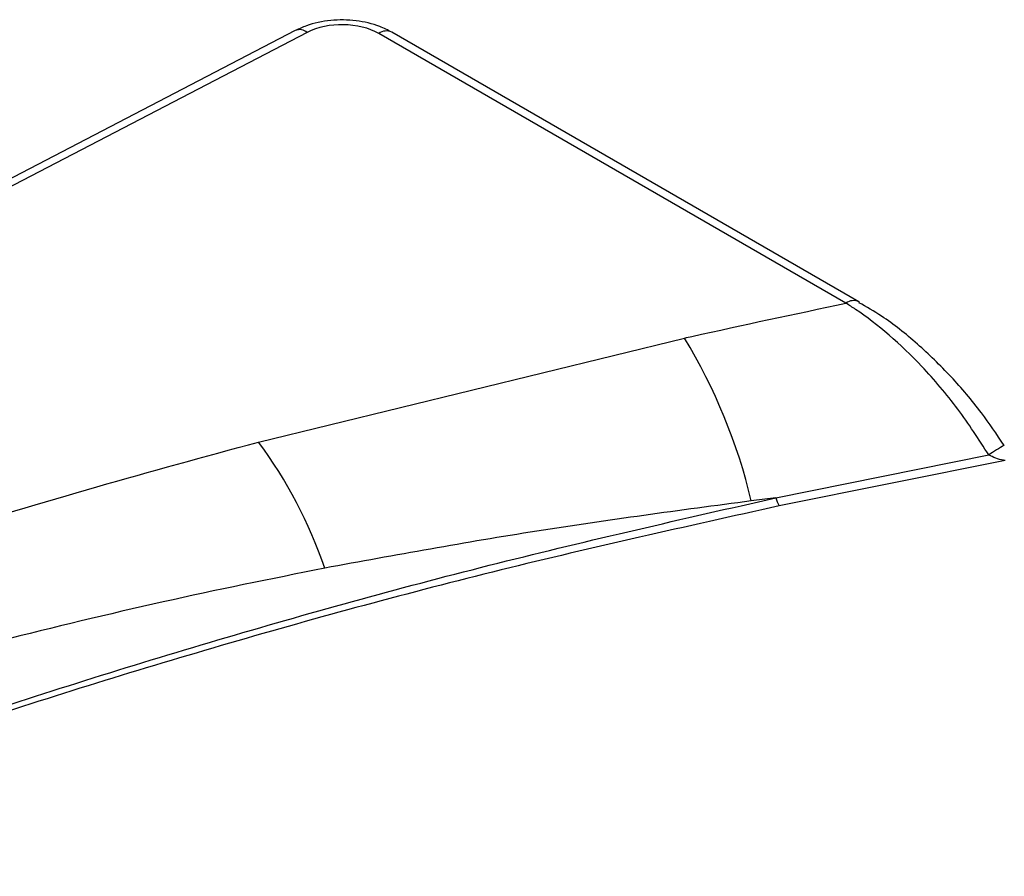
# Paper-space layout 'Sheet1' of a CAD drawing. Header units: millimetres. Extents: x -7 to 413, y -20 to 277.
# Tile 104 of 105: x 353.88 to 361.45, y 241.6 to 248.19. Entities that reach past the tile are written whole.
import ezdxf

# ---------------------------------------------------------------- set-up
doc = ezdxf.new("R2010")
doc.units = ezdxf.units.MM

psp = doc.layouts.new('Sheet1')

# ---------------------------------------------------------------- linework, layer by layer
at = {"color": 7, "linetype": 'Continuous', "lineweight": 25}
for p, q in [((355.9956, 248.1073), (353.2855, 246.6988)), ((356.0878, 248.0932), (353.3777, 246.6847)), ((360.2318, 246.0099), (356.6376, 248.0848)), ((360.3318, 246.0198), (356.7376, 248.0947)), ((360.3318, 246.0198), (360.3349, 246.0179)), ((355.7128, 244.9413), (358.9892, 245.7414)), ((361.4494, 244.9171), (361.4494, 244.917)), ((359.6933, 244.5127), (361.3301, 244.8422)), ((361.4562, 244.7982), (359.7178, 244.4498)), ((359.6933, 244.5127), (359.5033, 244.4885))]:
    psp.add_line(p, q, dxfattribs=at)
at = {"color": 8, "linetype": 'Continuous', "lineweight": 25}
for centre, radius, start, end in [((356.0303, 248.0259), 0.0885, 49.47082, 113.07703), ((356.6957, 248.0078), 0.0965, 64.28513, 127.02581), ((360.2899, 245.9329), 0.0965, 64.28513, 127.02581), ((362.8209, 242.5986), 2.6938, 120.60614, 123.60313)]:
    psp.add_arc(centre, radius, start, end, dxfattribs=at)
at = {"color": 7, "linetype": 'Continuous', "lineweight": 25}
for centre, radius, start, end in [((355.2551, 243.4772), 4.3669, 13.39122, 31.23163), ((352.8648, 242.8288), 3.546, 18.79334, 36.56687), ((359.9115, 244.5616), 0.2236, 192.64972, 210.00927)]:
    psp.add_arc(centre, radius, start, end, dxfattribs=at)
psp.add_ellipse((356.3551, 247.9209), major_axis=(0.4, 0), ratio=0.578788, start_param=0.786555, end_param=2.302324, dxfattribs=at)
for points, knots in [([(356.7376, 248.0947), (356.7074, 248.1101), (356.6245, 248.1525), (356.464, 248.1893), (356.2666, 248.1918), (356.1066, 248.1588), (356.0235, 248.1202), (355.9956, 248.1073)], [0, 0, 0, 0, 0.139173, 0.382383, 0.626353, 0.874783, 1, 1, 1, 1]), ([(361.4475, 244.9158), (361.3908, 245.0005), (361.2657, 245.1875), (361.0398, 245.4513), (360.7815, 245.7015), (360.542, 245.8942), (360.3899, 245.9805), (360.3316, 246.0136)], [0, 0, 0, 0, 0.181634, 0.400888, 0.627452, 0.857351, 1, 1, 1, 1]), ([(358.9892, 245.7414), (359.0084, 245.7457), (359.4208, 245.8378), (359.836, 245.9259), (360.2318, 246.0099)], [0, 0, 0, 0, 0.046582, 1, 1, 1, 1]), ([(361.3301, 244.8422), (361.2526, 244.9622), (361.0946, 245.2068), (360.7519, 245.6074), (360.4527, 245.8684), (360.2563, 245.9942), (360.2318, 246.0099)], [0, 0, 0, 0, 0.245923, 0.501502, 0.937846, 1, 1, 1, 1]), ([(353.2109, 244.2236), (353.6287, 244.3499), (354.4539, 244.5993), (355.2967, 244.8283), (355.7128, 244.9413)], [0, 0, 0, 0, 0.506298, 1, 1, 1, 1]), ([(361.4562, 244.7982), (361.4516, 244.799), (361.4272, 244.8035), (361.3836, 244.8153), (361.3476, 244.8334), (361.3301, 244.8422)], [0, 0, 0, 0, 0.105688, 0.563289, 1, 1, 1, 1]), ([(294.2431, 209.7541), (295.0502, 209.884), (296.6653, 210.144), (299.0284, 210.6392), (301.5107, 211.2518), (304.0787, 212.019), (306.7032, 212.9562), (309.2161, 213.9995), (311.6125, 215.1354), (313.8884, 216.3497), (316.1252, 217.6826), (318.3196, 219.1306), (320.4858, 220.6834), (322.9881, 222.6023), (325.7939, 224.8978), (328.9227, 227.5577), (331.8024, 229.9952), (334.4959, 232.185), (337.0178, 234.1203), (339.6687, 235.9952), (342.1708, 237.5904), (344.4913, 238.9169), (346.5795, 239.999), (348.7642, 241.0165), (351.0434, 241.9587), (353.2802, 242.7667), (355.4554, 243.4475), (357.5426, 244.0239), (358.9766, 244.3498), (359.6933, 244.5127)], [0, 0, 0, 0, 0.027717, 0.05546, 0.083177, 0.117121, 0.151185, 0.185354, 0.219572, 0.253751, 0.287773, 0.32568, 0.363607, 0.401527, 0.462639, 0.523763, 0.584887, 0.631004, 0.677154, 0.723264, 0.769326, 0.800145, 0.831038, 0.861937, 0.892791, 0.923577, 0.949045, 0.974532, 1, 1, 1, 1]), ([(359.7178, 244.4498), (359.0013, 244.2905), (357.5676, 243.9718), (355.4805, 243.4038), (353.3052, 242.7298), (351.0684, 241.927), (348.789, 240.9889), (346.6045, 239.9745), (344.5167, 238.8947), (342.1964, 237.5703), (339.6943, 235.977), (337.0433, 234.1034), (334.5217, 232.169), (331.8283, 229.9798), (328.9487, 227.5424), (325.8202, 224.8819), (323.0146, 222.5856), (320.5125, 220.6655), (318.3462, 219.1116), (316.1516, 217.6619), (313.9142, 216.3271), (311.6374, 215.1106), (309.2402, 213.9722), (306.7265, 212.9258), (304.1015, 211.9845), (301.5328, 211.2124), (299.0494, 210.594), (296.6849, 210.0918), (295.0689, 209.8251), (294.2613, 209.6918)], [0, 0, 0, 0, 0.0254296, 0.0508787, 0.0763087, 0.1070663, 0.1378927, 0.1687637, 0.19963, 0.2304211, 0.2764661, 0.3225589, 0.3686921, 0.4147922, 0.4759156, 0.5370396, 0.5981514, 0.6360842, 0.6740234, 0.7119423, 0.7459924, 0.7801988, 0.8144449, 0.8486418, 0.8827347, 0.9167087, 0.9444636, 0.9722443, 1, 1, 1, 1]), ([(359.5033, 244.4885), (358.9517, 244.4151), (357.8479, 244.268), (356.764, 244.0701), (356.2217, 243.9711)], [0, 0, 0, 0, 0.499673, 1, 1, 1, 1]), ([(356.2217, 243.9711), (355.8056, 243.8871), (354.9625, 243.717), (354.138, 243.5141), (353.7204, 243.4113)], [0, 0, 0, 0, 0.493572, 1, 1, 1, 1])]:
    psp.add_open_spline(points, degree=3, knots=knots, dxfattribs=at)

doc.saveas('drawing.dxf')
